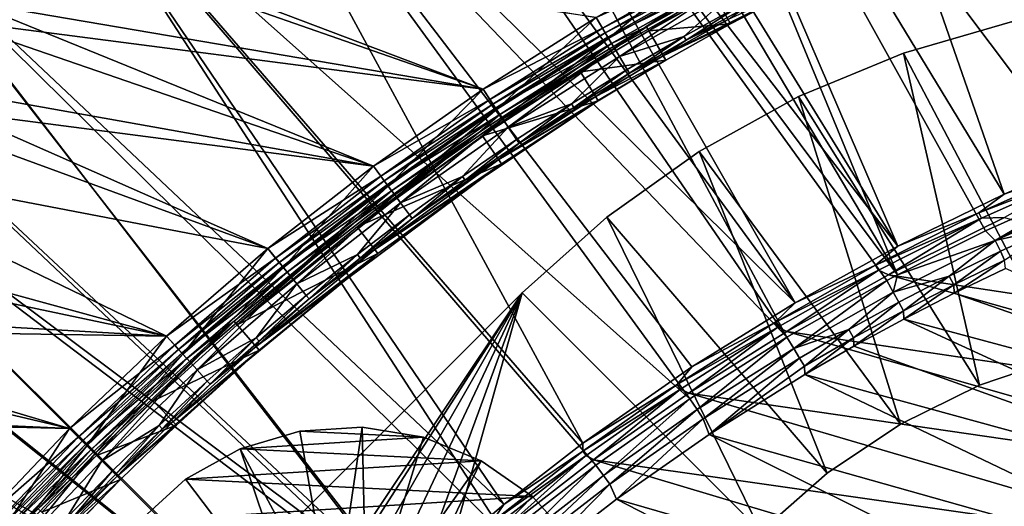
# Model space of a CAD drawing. Header units: metres. Extents: x -901 to 901, y -486 to 401.
# Tile 101 of 256: x -817 to -759, y 310 to 339. Entities that reach past the tile are written whole.
import ezdxf

# ---------------------------------------------------------------- set-up
doc = ezdxf.new("R2010")
doc.units = ezdxf.units.M

msp = doc.modelspace()

# ---------------------------------------------------------------- linework, layer by layer
at = {"layer": 'top'}
for points in [[(-820.340698, 339.662231, -620), (-815.076965, 344.025665, -620), (-789.87085, 334.501251, -620)], [(-789.87085, 334.501251, -620), (-815.076965, 344.025665, -620), (-783.162964, 338.748993, -620)], [(-821.566162, 338.597748, -618), (-815.710266, 343.518036, -618), (-817.647156, 343.172913, -617.90625)], [(-815.710266, 343.518036, -618), (-821.566162, 338.597748, -618), (-789.87085, 334.501251, -618)], [(-783.162964, 338.748993, -618), (-815.710266, 343.518036, -618), (-789.87085, 334.501251, -618)], [(-776.304443, 340.372284, -621.825684), (-770.848572, 343.20343, -621.825684), (-780.053162, 337.947693, -625)], [(-780.053162, 337.947693, -625), (-770.848572, 343.20343, -621.825684), (-776.171753, 340.128296, -625)], [(-776.2547, 342.662476, -618), (-783.162964, 338.748993, -618), (-782.430237, 337.494659, -618.271973)], [(-775.583679, 341.377075, -618.271973), (-776.2547, 342.662476, -618), (-782.430237, 337.494659, -618.271973)], [(-782.802979, 338.116364, -620.135986), (-783.162964, 338.748993, -620), (-775.925415, 342.016327, -620.135986)], [(-782.802979, 338.116364, -620.135986), (-775.925415, 342.016327, -620.135986), (-775.769165, 341.724091, -620.301758)], [(-782.632568, 337.832153, -620.301758), (-782.802979, 338.116364, -620.135986), (-775.769165, 341.724091, -620.301758)], [(-782.632568, 337.832153, -620.301758), (-775.769165, 341.724091, -620.301758), (-775.630127, 341.46402, -620.525452)], [(-782.480896, 337.579193, -620.525452), (-782.632568, 337.832153, -620.301758), (-775.630127, 341.46402, -620.525452)], [(-782.480896, 337.579193, -620.525452), (-775.630127, 341.46402, -620.525452), (-775.421509, 341.07373, -621.115417)], [(-782.253357, 337.199615, -621.115417), (-782.480896, 337.579193, -620.525452), (-775.421509, 341.07373, -621.115417)], [(-782.430237, 337.494659, -618.271973), (-782.089478, 336.926208, -618.603455), (-775.583679, 341.377075, -618.271973)], [(-775.421509, 341.07373, -621.115417), (-780.192566, 338.187897, -621.825684), (-782.253357, 337.199615, -621.115417)], [(-782.089478, 336.926208, -618.603455), (-775.271179, 340.792603, -618.603455), (-775.583679, 341.377075, -618.271973)], [(-775.421509, 341.07373, -621.115417), (-776.304443, 340.372284, -621.825684), (-780.192566, 338.187897, -621.825684)], [(-775.3526, 338.621948, -621.651367), (-779.192566, 336.46463, -621.651367), (-769.83429, 341.155457, -625)], [(-769.83429, 341.155457, -625), (-779.192566, 336.46463, -621.651367), (-775.212646, 338.364563, -625)], [(-776.171753, 340.128296, -625), (-769.83429, 341.155457, -625), (-775.212646, 338.364563, -625)], [(-782.089478, 336.926208, -618.603455), (-781.786194, 336.420349, -619.050903), (-775.271179, 340.792603, -618.603455)], [(-781.786194, 336.420349, -619.050903), (-774.993103, 340.27243, -619.050903), (-775.271179, 340.792603, -618.603455)], [(-774.993103, 340.27243, -619.050903), (-781.786194, 336.420349, -619.050903), (-777.977173, 337.617828, -620.230835)], [(-780.192566, 338.187897, -621.825684), (-776.304443, 340.372284, -621.825684), (-780.053162, 337.947693, -625)], [(-777.977173, 337.617828, -620.230835), (-774.575806, 339.491852, -620.230835), (-774.993103, 340.27243, -619.050903)], [(-825.43811, 335.10556, -620), (-820.340698, 339.662231, -620), (-796.362305, 329.929504, -620)], [(-796.362305, 329.929504, -620), (-820.340698, 339.662231, -620), (-789.87085, 334.501251, -620)], [(-780.053162, 337.947693, -625), (-776.171753, 340.128296, -625), (-775.212646, 338.364563, -625)], [(-777.846741, 337.387604, -620.924011), (-774.575806, 339.491852, -620.230835), (-777.977173, 337.617828, -620.230835)], [(-774.575806, 339.491852, -620.230835), (-777.846741, 337.387604, -620.924011), (-774.450989, 339.258484, -620.924011)], [(-777.846741, 337.387604, -620.924011), (-775.3526, 338.621948, -621.651367), (-774.450989, 339.258484, -620.924011)], [(-821.566162, 338.597748, -618), (-826.742859, 333.882751, -618), (-796.362305, 329.929504, -618)], [(-789.87085, 334.501251, -618), (-821.566162, 338.597748, -618), (-796.362305, 329.929504, -618)], [(-789.87085, 334.501251, -620), (-783.162964, 338.748993, -620), (-782.802979, 338.116364, -620.135986)], [(-783.162964, 338.748993, -618), (-789.87085, 334.501251, -618), (-789.076477, 333.282837, -618.271973)], [(-782.430237, 337.494659, -618.271973), (-783.162964, 338.748993, -618), (-789.076477, 333.282837, -618.271973)], [(-779.192566, 336.46463, -621.651367), (-775.3526, 338.621948, -621.651367), (-777.846741, 337.387604, -620.924011)], [(-784.249634, 335.752502, -621.825684), (-780.192566, 338.187897, -621.825684), (-789.912842, 331.733643, -625)], [(-789.912842, 331.733643, -625), (-780.192566, 338.187897, -621.825684), (-784.103271, 335.516479, -625)], [(-789.479248, 333.885498, -620.135986), (-789.87085, 334.501251, -620), (-782.802979, 338.116364, -620.135986)], [(-789.479248, 333.885498, -620.135986), (-782.802979, 338.116364, -620.135986), (-782.632568, 337.832153, -620.301758)], [(-780.192566, 338.187897, -621.825684), (-784.249634, 335.752502, -621.825684), (-782.253357, 337.199615, -621.115417)], [(-780.192566, 338.187897, -621.825684), (-780.053162, 337.947693, -625), (-784.103271, 335.516479, -625)], [(-784.103271, 335.516479, -625), (-780.053162, 337.947693, -625), (-779.045532, 336.211243, -625)], [(-780.053162, 337.947693, -625), (-775.212646, 338.364563, -625), (-779.045532, 336.211243, -625)], [(-779.192566, 336.46463, -621.651367), (-779.045532, 336.211243, -625), (-775.212646, 338.364563, -625)], [(-789.295105, 333.609985, -620.301758), (-789.479248, 333.885498, -620.135986), (-782.632568, 337.832153, -620.301758)], [(-789.295105, 333.609985, -620.301758), (-782.632568, 337.832153, -620.301758), (-782.480896, 337.579193, -620.525452)], [(-789.131226, 333.364807, -620.525452), (-789.295105, 333.609985, -620.301758), (-782.480896, 337.579193, -620.525452)], [(-789.131226, 333.364807, -620.525452), (-782.480896, 337.579193, -620.525452), (-782.253357, 337.199615, -621.115417)], [(-789.076477, 333.282837, -618.271973), (-788.708191, 332.731812, -618.603455), (-782.430237, 337.494659, -618.271973)], [(-788.708191, 332.731812, -618.603455), (-782.089478, 336.926208, -618.603455), (-782.430237, 337.494659, -618.271973)], [(-781.786194, 336.420349, -619.050903), (-781.331055, 335.661194, -620.230835), (-777.977173, 337.617828, -620.230835)], [(-777.977173, 337.617828, -620.230835), (-781.331055, 335.661194, -620.230835), (-781.195007, 335.434235, -620.924011)], [(-781.195007, 335.434235, -620.924011), (-777.846741, 337.387604, -620.924011), (-777.977173, 337.617828, -620.230835)], [(-781.195007, 335.434235, -620.924011), (-779.192566, 336.46463, -621.651367), (-777.846741, 337.387604, -620.924011)], [(-788.885315, 332.996857, -621.115417), (-789.131226, 333.364807, -620.525452), (-782.253357, 337.199615, -621.115417)], [(-782.253357, 337.199615, -621.115417), (-784.249634, 335.752502, -621.825684), (-788.885315, 332.996857, -621.115417)], [(-788.708191, 332.731812, -618.603455), (-788.380493, 332.241455, -619.050903), (-782.089478, 336.926208, -618.603455)], [(-788.380493, 332.241455, -619.050903), (-781.786194, 336.420349, -619.050903), (-782.089478, 336.926208, -618.603455)], [(-783.199341, 334.059418, -621.651367), (-788.946899, 330.316956, -621.651367), (-779.045532, 336.211243, -625)], [(-779.045532, 336.211243, -625), (-788.946899, 330.316956, -621.651367), (-783.044922, 333.810455, -625)], [(-781.786194, 336.420349, -619.050903), (-788.380493, 332.241455, -619.050903), (-784.635498, 333.623322, -620.230835)], [(-781.331055, 335.661194, -620.230835), (-781.786194, 336.420349, -619.050903), (-784.635498, 333.623322, -620.230835)], [(-784.103271, 335.516479, -625), (-779.045532, 336.211243, -625), (-783.044922, 333.810455, -625)], [(-779.192566, 336.46463, -621.651367), (-783.199341, 334.059418, -621.651367), (-779.045532, 336.211243, -625)], [(-783.199341, 334.059418, -621.651367), (-779.192566, 336.46463, -621.651367), (-781.195007, 335.434235, -620.924011)], [(-790.069336, 331.963104, -621.825684), (-784.249634, 335.752502, -621.825684), (-797.343445, 326.342133, -625)], [(-797.343445, 326.342133, -625), (-784.249634, 335.752502, -621.825684), (-789.912842, 331.733643, -625)], [(-784.249634, 335.752502, -621.825684), (-790.069336, 331.963104, -621.825684), (-788.885315, 332.996857, -621.115417)], [(-781.331055, 335.661194, -620.230835), (-784.635498, 333.623322, -620.230835), (-784.493896, 333.39978, -620.924011)], [(-781.331055, 335.661194, -620.230835), (-784.493896, 333.39978, -620.924011), (-781.195007, 335.434235, -620.924011)], [(-830.362, 330.362, -620), (-825.43811, 335.10556, -620), (-802.621521, 325.044708, -620)], [(-802.621521, 325.044708, -620), (-825.43811, 335.10556, -620), (-796.362305, 329.929504, -620)], [(-789.912842, 331.733643, -625), (-784.103271, 335.516479, -625), (-783.044922, 333.810455, -625)], [(-784.493896, 333.39978, -620.924011), (-783.199341, 334.059418, -621.651367), (-781.195007, 335.434235, -620.924011)], [(-796.362305, 329.929504, -620), (-789.87085, 334.501251, -620), (-789.479248, 333.885498, -620.135986)], [(-789.87085, 334.501251, -618), (-796.362305, 329.929504, -618), (-795.507385, 328.752502, -618.271973)], [(-789.076477, 333.282837, -618.271973), (-789.87085, 334.501251, -618), (-795.507385, 328.752502, -618.271973)], [(-826.742859, 333.882751, -618), (-830.362, 330.362, -618), (-802.621521, 325.044708, -618)], [(-796.362305, 329.929504, -618), (-826.742859, 333.882751, -618), (-802.621521, 325.044708, -618)], [(-795.939209, 329.334686, -620.135986), (-796.362305, 329.929504, -620), (-789.479248, 333.885498, -620.135986)], [(-788.946899, 330.316956, -621.651367), (-796.296936, 324.983856, -621.651367), (-783.044922, 333.810455, -625)], [(-783.044922, 333.810455, -625), (-796.296936, 324.983856, -621.651367), (-788.78186, 330.074921, -625)], [(-795.939209, 329.334686, -620.135986), (-789.479248, 333.885498, -620.135986), (-789.295105, 333.609985, -620.301758)], [(-789.912842, 331.733643, -625), (-783.044922, 333.810455, -625), (-788.78186, 330.074921, -625)], [(-788.946899, 330.316956, -621.651367), (-783.199341, 334.059418, -621.651367), (-787.741638, 331.285553, -620.924011)], [(-787.741638, 331.285553, -620.924011), (-783.199341, 334.059418, -621.651367), (-784.493896, 333.39978, -620.924011)], [(-795.741821, 329.068542, -620.301758), (-795.939209, 329.334686, -620.135986), (-789.295105, 333.609985, -620.301758)], [(-795.741821, 329.068542, -620.301758), (-789.295105, 333.609985, -620.301758), (-789.131226, 333.364807, -620.525452)], [(-795.566101, 328.831665, -620.525452), (-795.741821, 329.068542, -620.301758), (-789.131226, 333.364807, -620.525452)], [(-795.566101, 328.831665, -620.525452), (-789.131226, 333.364807, -620.525452), (-788.885315, 332.996857, -621.115417)], [(-795.507385, 328.752502, -618.271973), (-795.112549, 328.220215, -618.603455), (-789.076477, 333.282837, -618.271973)], [(-795.112549, 328.220215, -618.603455), (-788.708191, 332.731812, -618.603455), (-789.076477, 333.282837, -618.271973)], [(-788.380493, 332.241455, -619.050903), (-787.888672, 331.505554, -620.230835), (-784.635498, 333.623322, -620.230835)], [(-787.888672, 331.505554, -620.230835), (-787.741638, 331.285553, -620.924011), (-784.635498, 333.623322, -620.230835)], [(-784.635498, 333.623322, -620.230835), (-787.741638, 331.285553, -620.924011), (-784.493896, 333.39978, -620.924011)], [(-795.302429, 328.476227, -621.115417), (-795.566101, 328.831665, -620.525452), (-788.885315, 332.996857, -621.115417)], [(-788.885315, 332.996857, -621.115417), (-790.069336, 331.963104, -621.825684), (-795.302429, 328.476227, -621.115417)], [(-795.112549, 328.220215, -618.603455), (-794.761169, 327.74649, -619.050903), (-788.708191, 332.731812, -618.603455)], [(-794.761169, 327.74649, -619.050903), (-788.380493, 332.241455, -619.050903), (-788.708191, 332.731812, -618.603455)], [(-794.761169, 327.74649, -619.050903), (-791.088684, 329.309204, -620.230835), (-788.380493, 332.241455, -619.050903)], [(-791.088684, 329.309204, -620.230835), (-787.888672, 331.505554, -620.230835), (-788.380493, 332.241455, -619.050903)], [(-804.451477, 320.532013, -625), (-797.512939, 326.562134, -621.825684), (-790.069336, 331.963104, -621.825684)], [(-804.451477, 320.532013, -625), (-790.069336, 331.963104, -621.825684), (-797.343445, 326.342133, -625)], [(-790.069336, 331.963104, -621.825684), (-797.512939, 326.562134, -621.825684), (-795.302429, 328.476227, -621.115417)], [(-797.343445, 326.342133, -625), (-789.912842, 331.733643, -625), (-788.78186, 330.074921, -625)], [(-790.93634, 329.092865, -620.924011), (-787.888672, 331.505554, -620.230835), (-791.088684, 329.309204, -620.230835)], [(-790.93634, 329.092865, -620.924011), (-787.741638, 331.285553, -620.924011), (-787.888672, 331.505554, -620.230835)], [(-788.946899, 330.316956, -621.651367), (-787.741638, 331.285553, -620.924011), (-790.93634, 329.092865, -620.924011)], [(-830.362, 330.362, -618), (-835.105591, 325.43808, -618), (-808.633606, 319.858704, -618)], [(-808.633606, 319.858704, -620), (-833.882751, 326.742889, -620), (-830.362, 330.362, -620)], [(-808.633606, 319.858704, -620), (-830.362, 330.362, -620), (-802.621521, 325.044708, -620)], [(-802.621521, 325.044708, -618), (-830.362, 330.362, -618), (-808.633606, 319.858704, -618)], [(-796.296936, 324.983856, -621.651367), (-788.946899, 330.316956, -621.651367), (-794.076172, 326.82309, -620.924011)], [(-794.076172, 326.82309, -620.924011), (-788.946899, 330.316956, -621.651367), (-790.93634, 329.092865, -620.924011)], [(-796.296936, 324.983856, -621.651367), (-803.327942, 319.236694, -621.651367), (-788.78186, 330.074921, -625)], [(-788.78186, 330.074921, -625), (-803.327942, 319.236694, -621.651367), (-796.118103, 324.75177, -625)], [(-802.621521, 325.044708, -620), (-796.362305, 329.929504, -620), (-795.939209, 329.334686, -620.135986)], [(-796.362305, 329.929504, -618), (-802.621521, 325.044708, -618), (-801.708069, 323.91449, -618.271973)], [(-795.507385, 328.752502, -618.271973), (-796.362305, 329.929504, -618), (-801.708069, 323.91449, -618.271973)], [(-797.343445, 326.342133, -625), (-788.78186, 330.074921, -625), (-796.118103, 324.75177, -625)], [(-802.167969, 324.474762, -620.135986), (-802.621521, 325.044708, -620), (-795.939209, 329.334686, -620.135986)], [(-802.167969, 324.474762, -620.135986), (-795.939209, 329.334686, -620.135986), (-795.741821, 329.068542, -620.301758)], [(-794.233826, 327.035614, -620.230835), (-791.088684, 329.309204, -620.230835), (-794.761169, 327.74649, -619.050903)], [(-794.076172, 326.82309, -620.924011), (-791.088684, 329.309204, -620.230835), (-794.233826, 327.035614, -620.230835)], [(-794.076172, 326.82309, -620.924011), (-790.93634, 329.092865, -620.924011), (-791.088684, 329.309204, -620.230835)], [(-801.957703, 324.218628, -620.301758), (-802.167969, 324.474762, -620.135986), (-795.741821, 329.068542, -620.301758)], [(-801.957703, 324.218628, -620.301758), (-795.741821, 329.068542, -620.301758), (-795.566101, 328.831665, -620.525452)], [(-801.770569, 323.990662, -620.525452), (-801.957703, 324.218628, -620.301758), (-795.566101, 328.831665, -620.525452)], [(-801.770569, 323.990662, -620.525452), (-795.566101, 328.831665, -620.525452), (-795.302429, 328.476227, -621.115417)], [(-801.708069, 323.91449, -618.271973), (-801.287598, 323.402191, -618.603455), (-795.507385, 328.752502, -618.271973)], [(-801.287598, 323.402191, -618.603455), (-795.112549, 328.220215, -618.603455), (-795.507385, 328.752502, -618.271973)], [(-801.489807, 323.64859, -621.115417), (-801.770569, 323.990662, -620.525452), (-795.302429, 328.476227, -621.115417)], [(-795.302429, 328.476227, -621.115417), (-797.512939, 326.562134, -621.825684), (-801.489807, 323.64859, -621.115417)], [(-801.287598, 323.402191, -618.603455), (-800.913391, 322.946289, -619.050903), (-795.112549, 328.220215, -618.603455)], [(-800.913391, 322.946289, -619.050903), (-794.761169, 327.74649, -619.050903), (-795.112549, 328.220215, -618.603455)], [(-797.322144, 324.686157, -620.230835), (-794.761169, 327.74649, -619.050903), (-800.913391, 322.946289, -619.050903)], [(-797.322144, 324.686157, -620.230835), (-794.233826, 327.035614, -620.230835), (-794.761169, 327.74649, -619.050903)], [(-797.159302, 324.477539, -620.924011), (-794.233826, 327.035614, -620.230835), (-797.322144, 324.686157, -620.230835)], [(-797.159302, 324.477539, -620.924011), (-794.076172, 326.82309, -620.924011), (-794.233826, 327.035614, -620.230835)], [(-797.159302, 324.477539, -620.924011), (-796.296936, 324.983856, -621.651367), (-794.076172, 326.82309, -620.924011)], [(-838.597717, 321.566193, -620), (-833.882751, 326.742889, -620), (-808.633606, 319.858704, -620)], [(-804.633423, 320.741821, -621.825684), (-797.512939, 326.562134, -621.825684), (-804.451477, 320.532013, -625)], [(-797.512939, 326.562134, -621.825684), (-804.633423, 320.741821, -621.825684), (-801.489807, 323.64859, -621.115417)], [(-804.451477, 320.532013, -625), (-797.343445, 326.342133, -625), (-796.118103, 324.75177, -625)], [(-808.633606, 319.858704, -618), (-835.105591, 325.43808, -618), (-839.662231, 320.340729, -618)], [(-808.633606, 319.858704, -620), (-802.621521, 325.044708, -620), (-802.167969, 324.474762, -620.135986)], [(-802.621521, 325.044708, -618), (-808.633606, 319.858704, -618), (-807.663513, 318.779633, -618.271973)], [(-801.708069, 323.91449, -618.271973), (-802.621521, 325.044708, -618), (-807.663513, 318.779633, -618.271973)], [(-808.15033, 319.316711, -620.135986), (-808.633606, 319.858704, -620), (-802.167969, 324.474762, -620.135986)], [(-803.327942, 319.236694, -621.651367), (-808.253723, 314.783203, -621.651367), (-796.118103, 324.75177, -625)], [(-796.118103, 324.75177, -625), (-808.253723, 314.783203, -621.651367), (-803.135986, 319.015381, -625)], [(-808.15033, 319.316711, -620.135986), (-802.167969, 324.474762, -620.135986), (-801.957703, 324.218628, -620.301758)], [(-804.451477, 320.532013, -625), (-796.118103, 324.75177, -625), (-803.135986, 319.015381, -625)], [(-803.327942, 319.236694, -621.651367), (-796.296936, 324.983856, -621.651367), (-800.183899, 322.057556, -620.924011)], [(-800.351807, 322.262115, -620.230835), (-797.322144, 324.686157, -620.230835), (-800.913391, 322.946289, -619.050903)], [(-800.183899, 322.057556, -620.924011), (-797.322144, 324.686157, -620.230835), (-800.351807, 322.262115, -620.230835)], [(-796.296936, 324.983856, -621.651367), (-797.159302, 324.477539, -620.924011), (-800.183899, 322.057556, -620.924011)], [(-800.183899, 322.057556, -620.924011), (-797.159302, 324.477539, -620.924011), (-797.322144, 324.686157, -620.230835)], [(-807.927795, 319.071167, -620.301758), (-808.15033, 319.316711, -620.135986), (-801.957703, 324.218628, -620.301758)], [(-807.927795, 319.071167, -620.301758), (-801.957703, 324.218628, -620.301758), (-801.770569, 323.990662, -620.525452)], [(-807.729736, 318.852661, -620.525452), (-807.927795, 319.071167, -620.301758), (-801.770569, 323.990662, -620.525452)], [(-807.729736, 318.852661, -620.525452), (-801.770569, 323.990662, -620.525452), (-801.489807, 323.64859, -621.115417)], [(-807.663513, 318.779633, -618.271973), (-807.218384, 318.288574, -618.603455), (-801.708069, 323.91449, -618.271973)], [(-807.218384, 318.288574, -618.603455), (-801.287598, 323.402191, -618.603455), (-801.708069, 323.91449, -618.271973)], [(-807.432495, 318.52475, -621.115417), (-807.729736, 318.852661, -620.525452), (-801.489807, 323.64859, -621.115417)], [(-801.489807, 323.64859, -621.115417), (-804.633423, 320.741821, -621.825684), (-807.432495, 318.52475, -621.115417)], [(-807.218384, 318.288574, -618.603455), (-806.822266, 317.851532, -619.050903), (-801.287598, 323.402191, -618.603455)], [(-806.822266, 317.851532, -619.050903), (-800.913391, 322.946289, -619.050903), (-801.287598, 323.402191, -618.603455)], [(-800.913391, 322.946289, -619.050903), (-806.822266, 317.851532, -619.050903), (-803.320984, 319.764862, -620.230835)], [(-803.320984, 319.764862, -620.230835), (-800.351807, 322.262115, -620.230835), (-800.913391, 322.946289, -619.050903)], [(-803.148132, 319.564484, -620.924011), (-800.351807, 322.262115, -620.230835), (-803.320984, 319.764862, -620.230835)], [(-803.148132, 319.564484, -620.924011), (-800.183899, 322.057556, -620.924011), (-800.351807, 322.262115, -620.230835)], [(-843.518066, 315.710266, -620), (-838.597717, 321.566193, -620), (-814.383911, 314.383911, -620)], [(-814.383911, 314.383911, -620), (-838.597717, 321.566193, -620), (-808.633606, 319.858704, -620)], [(-803.327942, 319.236694, -621.651367), (-800.183899, 322.057556, -620.924011), (-803.148132, 319.564484, -620.924011)], [(-809.621033, 316.232422, -621.825684), (-804.633423, 320.741821, -621.825684), (-812.778687, 312.778717, -625)], [(-804.633423, 320.741821, -621.825684), (-809.43042, 316.030396, -625), (-812.778687, 312.778717, -625)], [(-804.633423, 320.741821, -621.825684), (-809.621033, 316.232422, -621.825684), (-807.432495, 318.52475, -621.115417)], [(-809.43042, 316.030396, -625), (-804.633423, 320.741821, -621.825684), (-804.451477, 320.532013, -625)], [(-809.43042, 316.030396, -625), (-804.451477, 320.532013, -625), (-803.135986, 319.015381, -625)], [(-839.662231, 320.340729, -618), (-844.025635, 315.076996, -618), (-814.383911, 314.383911, -618)], [(-808.633606, 319.858704, -618), (-839.662231, 320.340729, -618), (-814.383911, 314.383911, -618)], [(-814.383911, 314.383911, -620), (-808.633606, 319.858704, -620), (-808.15033, 319.316711, -620.135986)], [(-808.633606, 319.858704, -618), (-814.383911, 314.383911, -618), (-813.358765, 313.358795, -618.271973)], [(-807.663513, 318.779633, -618.271973), (-808.633606, 319.858704, -618), (-813.358765, 313.358795, -618.271973)], [(-813.871338, 313.871368, -620.135986), (-814.383911, 314.383911, -620), (-808.15033, 319.316711, -620.135986)], [(-813.871338, 313.871368, -620.135986), (-808.15033, 319.316711, -620.135986), (-807.927795, 319.071167, -620.301758)], [(-808.253723, 314.783203, -621.651367), (-803.327942, 319.236694, -621.651367), (-806.05011, 316.999664, -620.924011)], [(-806.822266, 317.851532, -619.050903), (-806.227844, 317.19574, -620.230835), (-803.320984, 319.764862, -620.230835)], [(-803.320984, 319.764862, -620.230835), (-806.227844, 317.19574, -620.230835), (-806.05011, 316.999664, -620.924011)], [(-806.05011, 316.999664, -620.924011), (-803.148132, 319.564484, -620.924011), (-803.320984, 319.764862, -620.230835)], [(-806.05011, 316.999664, -620.924011), (-803.327942, 319.236694, -621.651367), (-803.148132, 319.564484, -620.924011)], [(-813.637024, 313.637024, -620.301758), (-813.871338, 313.871368, -620.135986), (-807.927795, 319.071167, -620.301758)], [(-813.637024, 313.637024, -620.301758), (-807.927795, 319.071167, -620.301758), (-807.729736, 318.852661, -620.525452)], [(-813.428467, 313.428497, -620.525452), (-813.637024, 313.637024, -620.301758), (-807.729736, 318.852661, -620.525452)], [(-813.428467, 313.428497, -620.525452), (-807.729736, 318.852661, -620.525452), (-807.432495, 318.52475, -621.115417)], [(-813.358765, 313.358795, -618.271973), (-812.890137, 312.890137, -618.603455), (-807.663513, 318.779633, -618.271973)], [(-812.890137, 312.890137, -618.603455), (-807.218384, 318.288574, -618.603455), (-807.663513, 318.779633, -618.271973)], [(-808.253723, 314.783203, -621.651367), (-811.566284, 311.566254, -621.651367), (-803.135986, 319.015381, -625)], [(-803.135986, 319.015381, -625), (-811.566284, 311.566254, -621.651367), (-808.052673, 314.570099, -625)], [(-809.43042, 316.030396, -625), (-803.135986, 319.015381, -625), (-808.052673, 314.570099, -625)], [(-813.11554, 313.11554, -621.115417), (-813.428467, 313.428497, -620.525452), (-807.432495, 318.52475, -621.115417)], [(-807.432495, 318.52475, -621.115417), (-809.621033, 316.232422, -621.825684), (-813.11554, 313.11554, -621.115417)], [(-812.890137, 312.890137, -618.603455), (-812.473083, 312.473053, -619.050903), (-807.218384, 318.288574, -618.603455)], [(-812.473083, 312.473053, -619.050903), (-806.822266, 317.851532, -619.050903), (-807.218384, 318.288574, -618.603455)], [(-806.822266, 317.851532, -619.050903), (-812.473083, 312.473053, -619.050903), (-809.070496, 314.556061, -620.230835)], [(-806.227844, 317.19574, -620.230835), (-806.822266, 317.851532, -619.050903), (-809.070496, 314.556061, -620.230835)], [(-806.227844, 317.19574, -620.230835), (-809.070496, 314.556061, -620.230835), (-808.888062, 314.36441, -620.924011)], [(-806.227844, 317.19574, -620.230835), (-808.888062, 314.36441, -620.924011), (-806.05011, 316.999664, -620.924011)], [(-808.888062, 314.36441, -620.924011), (-808.253723, 314.783203, -621.651367), (-806.05011, 316.999664, -620.924011)], [(-819.858704, 308.633575, -620), (-843.518066, 315.710266, -620), (-814.383911, 314.383911, -620)], [(-809.621033, 316.232422, -621.825684), (-812.975098, 312.975098, -621.825684), (-813.11554, 313.11554, -621.115417)], [(-812.778687, 312.778717, -625), (-812.975098, 312.975098, -621.825684), (-809.621033, 316.232422, -621.825684)], [(-812.778687, 312.778717, -625), (-809.43042, 316.030396, -625), (-808.052673, 314.570099, -625)], [(-814.383911, 314.383911, -618), (-844.025635, 315.076996, -618), (-819.858704, 308.633575, -618)], [(-812.778687, 312.778717, -625), (-808.052673, 314.570099, -625), (-811.35907, 311.3591, -625)], [(-812.473083, 312.473053, -619.050903), (-811.847168, 311.847168, -620.230835), (-809.070496, 314.556061, -620.230835)], [(-811.847168, 311.847168, -620.230835), (-811.660034, 311.660065, -620.924011), (-809.070496, 314.556061, -620.230835)], [(-809.070496, 314.556061, -620.230835), (-811.660034, 311.660065, -620.924011), (-808.888062, 314.36441, -620.924011)], [(-808.888062, 314.36441, -620.924011), (-811.566284, 311.566254, -621.651367), (-808.253723, 314.783203, -621.651367)], [(-811.566284, 311.566254, -621.651367), (-811.35907, 311.3591, -625), (-808.052673, 314.570099, -625)], [(-819.858704, 308.633575, -620), (-814.383911, 314.383911, -620), (-813.871338, 313.871368, -620.135986)], [(-814.383911, 314.383911, -618), (-819.858704, 308.633575, -618), (-818.779602, 307.663513, -618.271973)], [(-813.358765, 313.358795, -618.271973), (-814.383911, 314.383911, -618), (-818.779602, 307.663513, -618.271973)], [(-811.660034, 311.660065, -620.924011), (-811.566284, 311.566254, -621.651367), (-808.888062, 314.36441, -620.924011)], [(-819.316711, 308.15033, -620.135986), (-819.858704, 308.633575, -620), (-813.871338, 313.871368, -620.135986)], [(-819.316711, 308.15033, -620.135986), (-813.871338, 313.871368, -620.135986), (-813.637024, 313.637024, -620.301758)], [(-819.071167, 307.927765, -620.301758), (-819.316711, 308.15033, -620.135986), (-813.637024, 313.637024, -620.301758)], [(-819.071167, 307.927765, -620.301758), (-813.637024, 313.637024, -620.301758), (-813.428467, 313.428497, -620.525452)], [(-818.852661, 307.729706, -620.525452), (-819.071167, 307.927765, -620.301758), (-813.428467, 313.428497, -620.525452)], [(-818.852661, 307.729706, -620.525452), (-813.428467, 313.428497, -620.525452), (-813.11554, 313.11554, -621.115417)], [(-818.52478, 307.432495, -621.115417), (-818.852661, 307.729706, -620.525452), (-813.11554, 313.11554, -621.115417)], [(-818.779602, 307.663513, -618.271973), (-818.288574, 307.218414, -618.603455), (-813.358765, 313.358795, -618.271973)], [(-813.11554, 313.11554, -621.115417), (-816.232422, 309.621033, -621.825684), (-818.52478, 307.432495, -621.115417)], [(-818.288574, 307.218414, -618.603455), (-812.890137, 312.890137, -618.603455), (-813.358765, 313.358795, -618.271973)], [(-818.288574, 307.218414, -618.603455), (-817.851563, 306.822296, -619.050903), (-812.890137, 312.890137, -618.603455)], [(-817.851563, 306.822296, -619.050903), (-812.473083, 312.473053, -619.050903), (-812.890137, 312.890137, -618.603455)], [(-813.11554, 313.11554, -621.115417), (-812.975098, 312.975098, -621.825684), (-816.232422, 309.621033, -621.825684)], [(-816.232422, 309.621033, -621.825684), (-812.975098, 312.975098, -621.825684), (-812.778687, 312.778717, -625)], [(-817.851563, 306.822296, -619.050903), (-814.55603, 309.070526, -620.230835), (-812.473083, 312.473053, -619.050903)], [(-816.030396, 309.43045, -625), (-816.232422, 309.621033, -621.825684), (-812.778687, 312.778717, -625)], [(-816.030396, 309.43045, -625), (-812.778687, 312.778717, -625), (-811.35907, 311.3591, -625)], [(-814.55603, 309.070526, -620.230835), (-811.847168, 311.847168, -620.230835), (-812.473083, 312.473053, -619.050903)], [(-814.36438, 308.888062, -620.924011), (-811.847168, 311.847168, -620.230835), (-814.55603, 309.070526, -620.230835)], [(-811.660034, 311.660065, -620.924011), (-811.847168, 311.847168, -620.230835), (-814.36438, 308.888062, -620.924011)], [(-814.36438, 308.888062, -620.924011), (-811.566284, 311.566254, -621.651367), (-811.660034, 311.660065, -620.924011)], [(-814.783203, 308.253754, -621.651367), (-819.236694, 303.327972, -621.651367), (-811.35907, 311.3591, -625)], [(-811.35907, 311.3591, -625), (-819.236694, 303.327972, -621.651367), (-814.570129, 308.052704, -625)], [(-816.030396, 309.43045, -625), (-811.35907, 311.3591, -625), (-814.570129, 308.052704, -625)], [(-811.566284, 311.566254, -621.651367), (-814.783203, 308.253754, -621.651367), (-811.35907, 311.3591, -625)], [(-814.783203, 308.253754, -621.651367), (-811.566284, 311.566254, -621.651367), (-814.36438, 308.888062, -620.924011)]]:
    msp.add_3dface(points, dxfattribs=at)
at = {"layer": 'top0'}
for points in [[(-765.662842, 379.697144, -3.399924), (-757.162415, 382.556427, -3.399924), (-739.336792, 335.628693, -32.283081)], [(-740.871399, 333.601196, -29.691088), (-756.717102, 381.120422, -0.803848), (-765.150696, 378.2836, -0.803848)], [(-745.870056, 333.544342, -32.302948), (-775.530518, 375.802704, -3.399924), (-765.662842, 379.697144, -3.399924)], [(-739.336792, 335.628693, -32.283081), (-745.870056, 333.544342, -32.302948), (-765.662842, 379.697144, -3.399924)], [(-765.150696, 378.2836, -0.803848), (-774.93988, 374.420105, -0.803848), (-747.251404, 331.466248, -29.710432)], [(-740.871399, 333.601196, -29.691088), (-765.150696, 378.2836, -0.803848), (-747.251404, 331.466248, -29.710432)], [(-775.530518, 375.802704, -3.399924), (-758.992676, 328.279388, -32.340122), (-785.165894, 371.364655, -3.399924)], [(-745.870056, 333.544342, -32.302948), (-752.376465, 331.120605, -32.321827), (-775.530518, 375.802704, -3.399924)], [(-752.376465, 331.120605, -32.321827), (-758.992676, 328.279388, -32.340122), (-775.530518, 375.802704, -3.399924)], [(-774.93988, 374.420105, -0.803848), (-784.498657, 370.017365, -0.803848), (-753.643616, 328.983795, -29.728928)], [(-747.251404, 331.466248, -29.710432), (-774.93988, 374.420105, -0.803848), (-753.643616, 328.983795, -29.728928)], [(-785.165894, 371.364655, -3.399924), (-765.297363, 325.192505, -32.356731), (-791.660217, 367.994293, -3.399924)], [(-758.992676, 328.279388, -32.340122), (-765.297363, 325.192505, -32.356731), (-785.165894, 371.364655, -3.399924)], [(-784.498657, 370.017365, -0.803848), (-790.941956, 366.673492, -0.803848), (-765.313843, 323.490356, -29.760489)], [(-753.643616, 328.983795, -29.728928), (-784.498657, 370.017365, -0.803848), (-760.099487, 326.106232, -29.746735)], [(-784.498657, 370.017365, -0.803848), (-765.313843, 323.490356, -29.760489), (-760.099487, 326.106232, -29.746735)], [(-765.297363, 325.192505, -32.356731), (-796.288391, 365.394043, -3.399924), (-791.660217, 367.994293, -3.399924)], [(-790.941956, 366.673492, -0.803848), (-795.533813, 364.093658, -0.803848), (-765.313843, 323.490356, -29.760489)], [(-771.372437, 321.835876, -32.371983), (-801.117981, 362.495056, -3.399924), (-796.288391, 365.394043, -3.399924)], [(-765.297363, 325.192505, -32.356731), (-771.372437, 321.835876, -32.371983), (-796.288391, 365.394043, -3.399924)], [(-795.533813, 364.093658, -0.803848), (-800.325439, 361.217438, -0.803848), (-771.867798, 319.798676, -29.776989)], [(-765.313843, 323.490356, -29.760489), (-795.533813, 364.093658, -0.803848), (-765.93573, 323.159943, -29.762093)], [(-795.533813, 364.093658, -0.803848), (-771.867798, 319.798676, -29.776989), (-765.93573, 323.159943, -29.762093)], [(-801.117981, 362.495056, -3.399924), (-771.372437, 321.835876, -32.371983), (-808.045959, 357.984528, -3.399924)], [(-800.325439, 361.217438, -0.803848), (-807.198975, 356.74234, -0.803848), (-771.867798, 319.798676, -29.776989)], [(-808.045959, 357.984528, -3.399924), (-783.958923, 313.51947, -32.401192), (-816.92688, 351.541168, -3.399924)], [(-771.372437, 321.835876, -32.371983), (-777.507568, 318.02655, -32.386631), (-808.045959, 357.984528, -3.399924)], [(-808.045959, 357.984528, -3.399924), (-777.507568, 318.02655, -32.386631), (-783.958923, 313.51947, -32.401192)], [(-807.198975, 356.74234, -0.803848), (-816.009277, 350.350189, -0.803848), (-777.629333, 316.145538, -29.790764)], [(-771.867798, 319.798676, -29.776989), (-807.198975, 356.74234, -0.803848), (-777.629333, 316.145538, -29.790764)], [(-816.92688, 351.541168, -3.399924), (-788.647888, 309.886597, -32.411201), (-825.421875, 344.596863, -3.399924)], [(-783.958923, 313.51947, -32.401192), (-788.647888, 309.886597, -32.411201), (-816.92688, 351.541168, -3.399924)], [(-816.009277, 350.350189, -0.803848), (-824.436707, 343.46109, -0.803848), (-788.569397, 308.014374, -29.814934)], [(-777.629333, 316.145538, -29.790764), (-816.009277, 350.350189, -0.803848), (-783.200073, 312.214417, -29.803406)], [(-816.009277, 350.350189, -0.803848), (-788.569397, 308.014374, -29.814934), (-783.200073, 312.214417, -29.803406)], [(-825.421875, 344.596863, -3.399924), (-794.537842, 304.84433, -32.423065), (-831.358704, 339.228668, -3.399924)], [(-788.647888, 309.886597, -32.411201), (-794.537842, 304.84433, -32.423065), (-825.421875, 344.596863, -3.399924)], [(-824.436707, 343.46109, -0.803848), (-830.326965, 338.135101, -0.803848), (-793.726868, 303.554474, -29.825367)], [(-824.436707, 343.46109, -0.803848), (-793.726868, 303.554474, -29.825367), (-788.569397, 308.014374, -29.814934)], [(-794.537842, 304.84433, -32.423065), (-835.351196, 335.351196, -3.399924), (-831.358704, 339.228668, -3.399924)], [(-830.326965, 338.135101, -0.803848), (-834.288086, 334.288086, -0.803848), (-793.726868, 303.554474, -29.825367)], [(-799.813599, 299.813599, -32.432964), (-839.228699, 331.358673, -3.399924), (-835.351196, 335.351196, -3.399924)], [(-794.537842, 304.84433, -32.423065), (-799.813599, 299.813599, -32.432964), (-835.351196, 335.351196, -3.399924)], [(-834.288086, 334.288086, -0.803848), (-838.135071, 330.326935, -0.803848), (-798.661865, 298.843903, -29.834721)], [(-793.726868, 303.554474, -29.825367), (-834.288086, 334.288086, -0.803848), (-798.661865, 298.843903, -29.834721)], [(-839.228699, 331.358673, -3.399924), (-799.813599, 299.813599, -32.432964), (-844.596863, 325.421844, -3.399924)], [(-752.376465, 331.120605, -32.321827), (-754.206116, 329.969574, -32.614323), (-758.992676, 328.279388, -32.340122)], [(-798.661865, 298.843903, -29.834721), (-838.135071, 330.326935, -0.803848), (-843.461121, 324.436737, -0.803848)], [(-754.206116, 329.969574, -32.614323), (-760.481506, 327.171906, -32.621956), (-758.992676, 328.279388, -32.340122)], [(-754.066833, 329.639404, -32.966099), (-760.481506, 327.171906, -32.621956), (-754.206116, 329.969574, -32.614323)], [(-754.066833, 329.639404, -32.966099), (-760.329468, 326.856171, -32.960175), (-760.481506, 327.171906, -32.621956)], [(-758.970459, 326.893433, -33.791477), (-760.329468, 326.856171, -32.960175), (-754.066833, 329.639404, -32.966099)], [(-760.099487, 326.106232, -29.746735), (-759.517578, 325.515778, -30.301132), (-753.643616, 328.983795, -29.728928)], [(-759.517578, 325.515778, -30.301132), (-753.492615, 328.629242, -29.998407), (-753.643616, 328.983795, -29.728928)], [(-753.492615, 328.629242, -29.998407), (-759.517578, 325.515778, -30.301132), (-753.337036, 328.25885, -30.303543)], [(-758.992676, 328.279388, -32.340122), (-760.481506, 327.171906, -32.621956), (-765.297363, 325.192505, -32.356731)], [(-759.517578, 325.515778, -30.301132), (-756.151917, 326.277588, -30.994631), (-753.337036, 328.25885, -30.303543)], [(-760.481506, 327.171906, -32.621956), (-766.608154, 324.069977, -32.628971), (-765.297363, 325.192505, -32.356731)], [(-760.329468, 326.856171, -32.960175), (-766.608154, 324.069977, -32.628971), (-760.481506, 327.171906, -32.621956)], [(-760.329468, 326.856171, -32.960175), (-766.444519, 323.768799, -32.954735), (-766.608154, 324.069977, -32.628971)], [(-765.848755, 323.498016, -33.749706), (-766.444519, 323.768799, -32.954735), (-760.329468, 326.856171, -32.960175)], [(-758.970459, 326.893433, -33.791477), (-727.633057, 317.700775, -86.847), (-765.848755, 323.498016, -33.749706)], [(-758.970459, 326.893433, -33.791477), (-765.848755, 323.498016, -33.749706), (-760.329468, 326.856171, -32.960175)], [(-759.214233, 324.88205, -30.980415), (-756.151917, 326.277588, -30.994631), (-759.517578, 325.515778, -30.301132)], [(-758.962158, 324.35675, -31.764994), (-756.151917, 326.277588, -30.994631), (-759.214233, 324.88205, -30.980415)], [(-760.099487, 326.106232, -29.746735), (-765.313843, 323.490356, -29.760489), (-759.517578, 325.515778, -30.301132)], [(-844.596863, 325.421844, -3.399924), (-804.825867, 294.510345, -32.441677), (-851.541138, 316.92688, -3.399924)], [(-799.813599, 299.813599, -32.432964), (-804.825867, 294.510345, -32.441677), (-844.596863, 325.421844, -3.399924)], [(-765.297363, 325.192505, -32.356731), (-766.608154, 324.069977, -32.628971), (-771.372437, 321.835876, -32.371983)], [(-765.313843, 323.490356, -29.760489), (-765.563477, 322.468872, -30.298965), (-759.517578, 325.515778, -30.301132)], [(-759.517578, 325.515778, -30.301132), (-765.563477, 322.468872, -30.298965), (-762.243347, 323.410583, -30.966736)], [(-762.243347, 323.410583, -30.966736), (-759.214233, 324.88205, -30.980415), (-759.517578, 325.515778, -30.301132)], [(-761.980469, 322.89505, -31.736223), (-759.214233, 324.88205, -30.980415), (-762.243347, 323.410583, -30.966736)], [(-761.980469, 322.89505, -31.736223), (-758.962158, 324.35675, -31.764994), (-759.214233, 324.88205, -30.980415)], [(-843.461121, 324.436737, -0.803848), (-850.350159, 316.009277, -0.803848), (-803.354065, 293.902679, -29.842999)], [(-798.661865, 298.843903, -29.834721), (-843.461121, 324.436737, -0.803848), (-803.354065, 293.902679, -29.842999)], [(-766.608154, 324.069977, -32.628971), (-772.573181, 320.673096, -32.635403), (-771.372437, 321.835876, -32.371983)], [(-766.444519, 323.768799, -32.954735), (-772.573181, 320.673096, -32.635403), (-766.608154, 324.069977, -32.628971)], [(-761.949158, 322.402771, -32.587208), (-758.962158, 324.35675, -31.764994), (-761.980469, 322.89505, -31.736223)], [(-761.949158, 322.402771, -32.587208), (-758.917542, 323.863312, -32.633224), (-758.962158, 324.35675, -31.764994)], [(-766.444519, 323.768799, -32.954735), (-772.398926, 320.386536, -32.94976), (-772.573181, 320.673096, -32.635403)], [(-771.867737, 320.124237, -33.71508), (-772.398926, 320.386536, -32.94976), (-766.444519, 323.768799, -32.954735)], [(-765.848755, 323.498016, -33.749706), (-771.867737, 320.124237, -33.71508), (-766.444519, 323.768799, -32.954735)], [(-765.848755, 323.498016, -33.749706), (-733.992065, 314.518555, -86.810051), (-771.867737, 320.124237, -33.71508)], [(-765.313843, 323.490356, -29.760489), (-765.93573, 323.159943, -29.762093), (-765.563477, 322.468872, -30.298965)], [(-727.633057, 317.700775, -86.847), (-733.992065, 314.518555, -86.810051), (-765.848755, 323.498016, -33.749706)], [(-765.563477, 322.468872, -30.298965), (-765.237366, 321.86441, -30.953585), (-762.243347, 323.410583, -30.966736)], [(-762.243347, 323.410583, -30.966736), (-765.237366, 321.86441, -30.953585), (-764.96405, 321.358887, -31.708542)], [(-764.96405, 321.358887, -31.708542), (-761.980469, 322.89505, -31.736223), (-762.243347, 323.410583, -30.966736)], [(-758.917542, 323.863312, -32.633224), (-761.949158, 322.402771, -32.587208), (-732.530701, 312.178955, -85.571991)], [(-765.93573, 323.159943, -29.762093), (-771.867798, 319.798676, -29.776989), (-771.459656, 319.127777, -30.297024)], [(-765.93573, 323.159943, -29.762093), (-771.459656, 319.127777, -30.297024), (-765.563477, 322.468872, -30.298965)], [(-764.942322, 320.869232, -32.542896), (-761.980469, 322.89505, -31.736223), (-764.96405, 321.358887, -31.708542)], [(-764.942322, 320.869232, -32.542896), (-761.949158, 322.402771, -32.587208), (-761.980469, 322.89505, -31.736223)], [(-765.563477, 322.468872, -30.298965), (-771.459656, 319.127777, -30.297024), (-768.194336, 320.244751, -30.940954)], [(-768.194336, 320.244751, -30.940954), (-765.237366, 321.86441, -30.953585), (-765.563477, 322.468872, -30.298965)], [(-732.530701, 312.178955, -85.571991), (-761.949158, 322.402771, -32.587208), (-764.942322, 320.869232, -32.542896)], [(-771.372437, 321.835876, -32.371983), (-772.573181, 320.673096, -32.635403), (-777.507568, 318.02655, -32.386631)], [(-765.237366, 321.86441, -30.953585), (-768.194336, 320.244751, -30.940954), (-767.910828, 319.749451, -31.681934)], [(-765.237366, 321.86441, -30.953585), (-767.910828, 319.749451, -31.681934), (-764.96405, 321.358887, -31.708542)], [(-764.96405, 321.358887, -31.708542), (-767.910828, 319.749451, -31.681934), (-767.894348, 319.263397, -32.50029)], [(-767.894348, 319.263397, -32.50029), (-764.942322, 320.869232, -32.542896), (-764.96405, 321.358887, -31.708542)], [(-772.573181, 320.673096, -32.635403), (-778.363525, 316.99057, -32.641273), (-777.507568, 318.02655, -32.386631)], [(-772.398926, 320.386536, -32.94976), (-778.363525, 316.99057, -32.641273), (-772.573181, 320.673096, -32.635403)], [(-772.398926, 320.386536, -32.94976), (-778.179565, 316.718658, -32.945229), (-778.363525, 316.99057, -32.641273)], [(-777.67804, 316.474091, -33.683422), (-778.179565, 316.718658, -32.945229), (-772.398926, 320.386536, -32.94976)], [(-771.867737, 320.124237, -33.71508), (-777.67804, 316.474091, -33.683422), (-772.398926, 320.386536, -32.94976)], [(-764.942322, 320.869232, -32.542896), (-767.894348, 319.263397, -32.50029), (-738.646362, 308.762878, -85.482559)], [(-732.530701, 312.178955, -85.571991), (-764.942322, 320.869232, -32.542896), (-738.646362, 308.762878, -85.482559)], [(-771.867737, 320.124237, -33.71508), (-740.181946, 311.028656, -86.772079), (-777.67804, 316.474091, -33.683422)], [(-771.867798, 319.798676, -29.776989), (-777.629333, 316.145538, -29.790764), (-777.190857, 315.502075, -30.295284)], [(-771.867798, 319.798676, -29.776989), (-777.190857, 315.502075, -30.295284), (-771.459656, 319.127777, -30.297024)], [(-733.992065, 314.518555, -86.810051), (-740.181946, 311.028656, -86.772079), (-771.867737, 320.124237, -33.71508)], [(-771.459656, 319.127777, -30.297024), (-771.112366, 318.552734, -30.928835), (-768.194336, 320.244751, -30.940954)], [(-768.194336, 320.244751, -30.940954), (-771.112366, 318.552734, -30.928835), (-770.819031, 318.067841, -31.656387)], [(-768.194336, 320.244751, -30.940954), (-770.819031, 318.067841, -31.656387), (-767.910828, 319.749451, -31.681934)], [(-767.910828, 319.749451, -31.681934), (-770.819031, 318.067841, -31.656387), (-770.802612, 317.58609, -32.459393)], [(-767.910828, 319.749451, -31.681934), (-770.802612, 317.58609, -32.459393), (-767.894348, 319.263397, -32.50029)], [(-738.646362, 308.762878, -85.482559), (-767.894348, 319.263397, -32.50029), (-770.802612, 317.58609, -32.459393)], [(-771.459656, 319.127777, -30.297024), (-777.190857, 315.502075, -30.295284), (-776.823975, 314.956451, -30.906097)], [(-776.823975, 314.956451, -30.906097), (-771.112366, 318.552734, -30.928835), (-771.459656, 319.127777, -30.297024)], [(-776.481384, 314.021179, -32.382683), (-771.112366, 318.552734, -30.928835), (-776.823975, 314.956451, -30.906097)], [(-771.112366, 318.552734, -30.928835), (-776.481384, 314.021179, -32.382683), (-770.819031, 318.067841, -31.656387)], [(-770.819031, 318.067841, -31.656387), (-776.481384, 314.021179, -32.382683), (-770.802612, 317.58609, -32.459393)], [(-777.507568, 318.02655, -32.386631), (-778.363525, 316.99057, -32.641273), (-783.958923, 313.51947, -32.401192)], [(-770.802612, 317.58609, -32.459393), (-776.481384, 314.021179, -32.382683), (-744.589478, 305.046997, -85.396545)], [(-738.646362, 308.762878, -85.482559), (-770.802612, 317.58609, -32.459393), (-744.589478, 305.046997, -85.396545)], [(-851.541138, 316.92688, -3.399924), (-813.512573, 283.81131, -32.45496), (-857.984497, 308.045929, -3.399924)], [(-804.825867, 294.510345, -32.441677), (-809.936218, 288.479584, -32.449795), (-851.541138, 316.92688, -3.399924)], [(-851.541138, 316.92688, -3.399924), (-809.936218, 288.479584, -32.449795), (-813.512573, 283.81131, -32.45496)], [(-778.363525, 316.99057, -32.641273), (-783.966248, 313.031708, -32.646622), (-783.958923, 313.51947, -32.401192)], [(-778.179565, 316.718658, -32.945229), (-783.966248, 313.031708, -32.646622), (-778.363525, 316.99057, -32.641273)], [(-778.179565, 316.718658, -32.945229), (-783.773376, 312.774414, -32.941116), (-783.966248, 313.031708, -32.646622)], [(-783.327698, 312.518494, -33.65435), (-783.773376, 312.774414, -32.941116), (-778.179565, 316.718658, -32.945229)], [(-777.67804, 316.474091, -33.683422), (-783.327698, 312.518494, -33.65435), (-778.179565, 316.718658, -32.945229)], [(-777.67804, 316.474091, -33.683422), (-746.188232, 307.239166, -86.733345), (-783.327698, 312.518494, -33.65435)], [(-740.181946, 311.028656, -86.772079), (-746.188232, 307.239166, -86.733345), (-777.67804, 316.474091, -33.683422)], [(-850.350159, 316.009277, -0.803848), (-856.742371, 307.198944, -0.803848), (-807.794434, 288.741455, -29.850224)], [(-803.354065, 293.902679, -29.842999), (-850.350159, 316.009277, -0.803848), (-807.794434, 288.741455, -29.850224)], [(-777.629333, 316.145538, -29.790764), (-783.200073, 312.214417, -29.803406), (-782.741882, 311.60141, -30.29373)], [(-777.629333, 316.145538, -29.790764), (-782.741882, 311.60141, -30.29373), (-777.190857, 315.502075, -30.295284)], [(-777.190857, 315.502075, -30.295284), (-782.741882, 311.60141, -30.29373), (-782.356812, 311.085083, -30.8853)], [(-777.190857, 315.502075, -30.295284), (-782.356812, 311.085083, -30.8853), (-776.823975, 314.956451, -30.906097)], [(-776.823975, 314.956451, -30.906097), (-782.356812, 311.085083, -30.8853), (-781.96814, 310.184021, -32.312607)], [(-781.96814, 310.184021, -32.312607), (-776.481384, 314.021179, -32.382683), (-776.823975, 314.956451, -30.906097)], [(-776.481384, 314.021179, -32.382683), (-781.96814, 310.184021, -32.312607), (-750.343933, 301.040314, -85.314163)], [(-744.589478, 305.046997, -85.396545), (-776.481384, 314.021179, -32.382683), (-750.343933, 301.040314, -85.314163)], [(-783.958923, 313.51947, -32.401192), (-783.966248, 313.031708, -32.646622), (-788.647888, 309.886597, -32.411201)], [(-783.966248, 313.031708, -32.646622), (-789.368347, 308.805878, -32.651478), (-788.647888, 309.886597, -32.411201)], [(-783.773376, 312.774414, -32.941116), (-789.368347, 308.805878, -32.651478), (-783.966248, 313.031708, -32.646622)], [(-783.773376, 312.774414, -32.941116), (-789.167297, 308.563049, -32.937401), (-789.368347, 308.805878, -32.651478)], [(-788.741455, 308.311829, -33.628128), (-789.167297, 308.563049, -32.937401), (-783.773376, 312.774414, -32.941116)], [(-783.327698, 312.518494, -33.65435), (-788.741455, 308.311829, -33.628128), (-783.773376, 312.774414, -32.941116)], [(-783.327698, 312.518494, -33.65435), (-751.996887, 303.158936, -86.694092), (-788.741455, 308.311829, -33.628128)], [(-783.200073, 312.214417, -29.803406), (-788.569397, 308.014374, -29.814934), (-788.097534, 307.435394, -30.292336)], [(-783.200073, 312.214417, -29.803406), (-788.097534, 307.435394, -30.292336), (-782.741882, 311.60141, -30.29373)], [(-746.188232, 307.239166, -86.733345), (-751.996887, 303.158936, -86.694092), (-783.327698, 312.518494, -33.65435)], [(-782.741882, 311.60141, -30.29373), (-788.097534, 307.435394, -30.292336), (-787.695557, 306.948181, -30.866377)], [(-782.741882, 311.60141, -30.29373), (-787.695557, 306.948181, -30.866377), (-782.356812, 311.085083, -30.8853)], [(-782.356812, 311.085083, -30.8853), (-787.695557, 306.948181, -30.866377), (-787.252747, 306.084198, -32.249008)], [(-782.356812, 311.085083, -30.8853), (-787.252747, 306.084198, -32.249008), (-781.96814, 310.184021, -32.312607)], [(-788.647888, 309.886597, -32.411201), (-789.368347, 308.805878, -32.651478), (-794.537842, 304.84433, -32.423065)], [(-781.96814, 310.184021, -32.312607), (-787.252747, 306.084198, -32.249008), (-755.893433, 296.751801, -85.235634)], [(-750.343933, 301.040314, -85.314163), (-781.96814, 310.184021, -32.312607), (-755.893433, 296.751801, -85.235634)]]:
    msp.add_3dface(points, dxfattribs=at)
at = {"layer": 'top012'}
for points in [[(-758.488525, 338.495636, -540), (-755.48999, 318.636993, -540), (-764.953979, 336.632965, -540)], [(-758.488525, 338.495636, -540), (-764.953979, 336.632965, -540), (-758.488525, 338.495636, -520)], [(-764.953979, 336.632965, -540), (-764.953979, 336.632965, -520), (-758.488525, 338.495636, -520)], [(-758.488525, 338.495636, -520), (-764.953979, 336.632965, -520), (-755.48999, 318.636993, -520)], [(-764.953979, 336.632965, -540), (-760.44458, 316.955139, -540), (-771.170288, 334.058075, -540)], [(-764.953979, 336.632965, -520), (-764.953979, 336.632965, -540), (-771.170288, 334.058075, -520)], [(-764.953979, 336.632965, -540), (-771.170288, 334.058075, -540), (-771.170288, 334.058075, -520)], [(-764.953979, 336.632965, -520), (-771.170288, 334.058075, -520), (-760.44458, 316.955139, -520)], [(-755.48999, 318.636993, -540), (-760.44458, 316.955139, -540), (-764.953979, 336.632965, -540)], [(-755.48999, 318.636993, -520), (-764.953979, 336.632965, -520), (-760.44458, 316.955139, -520)], [(-771.170288, 334.058075, -540), (-765.137268, 314.640961, -540), (-777.059204, 330.803406, -540)], [(-771.170288, 334.058075, -520), (-771.170288, 334.058075, -540), (-777.059204, 330.803406, -540)], [(-771.170288, 334.058075, -520), (-777.059204, 330.803406, -540), (-777.059204, 330.803406, -520)], [(-771.170288, 334.058075, -520), (-777.059204, 330.803406, -520), (-765.137268, 314.640961, -520)], [(-760.44458, 316.955139, -540), (-765.137268, 314.640961, -540), (-771.170288, 334.058075, -540)], [(-760.44458, 316.955139, -520), (-771.170288, 334.058075, -520), (-765.137268, 314.640961, -520)], [(-777.059204, 330.803406, -540), (-769.487732, 311.7341, -540), (-782.546631, 326.909851, -540)], [(-777.059204, 330.803406, -540), (-782.546631, 326.909851, -540), (-777.059204, 330.803406, -520)], [(-777.059204, 330.803406, -520), (-782.546631, 326.909851, -540), (-782.546631, 326.909851, -520)], [(-777.059204, 330.803406, -520), (-782.546631, 326.909851, -520), (-769.487732, 311.7341, -520)], [(-765.137268, 314.640961, -540), (-769.487732, 311.7341, -540), (-777.059204, 330.803406, -540)], [(-765.137268, 314.640961, -520), (-777.059204, 330.803406, -520), (-769.487732, 311.7341, -520)], [(-782.546631, 326.909851, -540), (-773.421509, 308.284241, -540), (-787.56366, 322.426361, -540)], [(-782.546631, 326.909851, -540), (-787.56366, 322.426361, -540), (-782.546631, 326.909851, -520)], [(-782.546631, 326.909851, -520), (-787.56366, 322.426361, -540), (-787.56366, 322.426361, -520)], [(-782.546631, 326.909851, -520), (-787.56366, 322.426361, -520), (-773.421509, 308.284241, -520)], [(-769.487732, 311.7341, -540), (-773.421509, 308.284241, -540), (-782.546631, 326.909851, -540)], [(-769.487732, 311.7341, -520), (-782.546631, 326.909851, -520), (-773.421509, 308.284241, -520)], [(-787.56366, 322.426361, -540), (-801.964233, 300.846802, -540), (-842.416443, 267.573547, -540)], [(-787.56366, 322.426361, -520), (-787.56366, 322.426361, -540), (-842.416443, 267.573547, -520)], [(-787.56366, 322.426361, -540), (-842.416443, 267.573547, -540), (-842.416443, 267.573547, -520)], [(-842.416443, 267.573547, -520), (-801.964233, 300.846802, -520), (-787.56366, 322.426361, -520)], [(-800.555054, 302.195801, -540), (-801.964233, 300.846802, -540), (-787.56366, 322.426361, -540)], [(-801.964233, 300.846802, -520), (-800.555054, 302.195801, -520), (-787.56366, 322.426361, -520)], [(-798.736938, 302.902832, -540), (-800.555054, 302.195801, -540), (-787.56366, 322.426361, -540)], [(-787.56366, 322.426361, -520), (-800.555054, 302.195801, -520), (-798.736938, 302.902832, -520)], [(-796.786621, 302.86026, -540), (-798.736938, 302.902832, -540), (-787.56366, 322.426361, -540)], [(-798.736938, 302.902832, -520), (-796.786621, 302.86026, -520), (-787.56366, 322.426361, -520)], [(-795.001099, 302.074615, -540), (-796.786621, 302.86026, -540), (-787.56366, 322.426361, -540)], [(-796.786621, 302.86026, -520), (-795.001099, 302.074615, -520), (-787.56366, 322.426361, -520)], [(-787.56366, 322.426361, -540), (-793.6521, 300.665436, -540), (-795.001099, 302.074615, -540)], [(-787.56366, 322.426361, -520), (-795.001099, 302.074615, -520), (-793.6521, 300.665436, -520)], [(-773.421509, 308.284241, -540), (-793.6521, 300.665436, -540), (-787.56366, 322.426361, -540)], [(-773.421509, 308.284241, -520), (-787.56366, 322.426361, -520), (-793.6521, 300.665436, -520)], [(-760.44458, 316.955139, -540), (-755.48999, 318.636993, -540), (-760.44458, 316.955139, -520)], [(-755.48999, 318.636993, -540), (-755.48999, 318.636993, -520), (-760.44458, 316.955139, -520)], [(-765.137268, 314.640961, -540), (-760.44458, 316.955139, -540), (-765.137268, 314.640961, -520)], [(-760.44458, 316.955139, -540), (-760.44458, 316.955139, -520), (-765.137268, 314.640961, -520)], [(-769.487732, 311.7341, -540), (-765.137268, 314.640961, -540), (-769.487732, 311.7341, -520)], [(-765.137268, 314.640961, -540), (-765.137268, 314.640961, -520), (-769.487732, 311.7341, -520)], [(-804.277893, 313.183502, -595.000183), (-800.733948, 314.228455, -595.000183), (-804.277893, 313.183502, -630.000183)], [(-800.733948, 314.228455, -595.000183), (-800.733948, 314.228455, -630.000183), (-804.277893, 313.183502, -630.000183)], [(-800.733948, 314.228455, -630.000183), (-793.399902, 313.862427, -630.000183), (-804.277893, 313.183502, -630.000183)], [(-798.736938, 302.902832, -595), (-800.733948, 314.228455, -595.000183), (-804.277893, 313.183502, -595.000183)], [(-800.733948, 314.228455, -595.000183), (-797.046265, 314.458618, -595.000183), (-800.733948, 314.228455, -630.000183)], [(-797.046265, 314.458618, -595.000183), (-797.046265, 314.458618, -630.000183), (-800.733948, 314.228455, -630.000183)], [(-800.733948, 314.228455, -630.000183), (-797.046265, 314.458618, -630.000183), (-793.399902, 313.862427, -630.000183)], [(-797.046265, 314.458618, -595.000183), (-800.733948, 314.228455, -595.000183), (-798.736938, 302.902832, -595)], [(-796.786621, 302.86026, -595), (-797.046265, 314.458618, -595.000183), (-798.736938, 302.902832, -595)], [(-797.046265, 314.458618, -595.000183), (-793.399902, 313.862427, -595.000183), (-797.046265, 314.458618, -630.000183)], [(-793.399902, 313.862427, -595.000183), (-793.399902, 313.862427, -630.000183), (-797.046265, 314.458618, -630.000183)], [(-796.786621, 302.86026, -595), (-793.399902, 313.862427, -595.000183), (-797.046265, 314.458618, -595.000183)], [(-793.399902, 313.862427, -630.000183), (-789.977539, 312.469788, -630.000183), (-804.277893, 313.183502, -630.000183)], [(-789.977539, 312.469788, -595.000183), (-793.399902, 313.862427, -595.000183), (-796.786621, 302.86026, -595)], [(-793.399902, 313.862427, -595.000183), (-789.977539, 312.469788, -595.000183), (-793.399902, 313.862427, -630.000183)], [(-789.977539, 312.469788, -595.000183), (-789.977539, 312.469788, -630.000183), (-793.399902, 313.862427, -630.000183)], [(-807.500488, 311.376099, -595.000183), (-804.277893, 313.183502, -595.000183), (-807.500488, 311.376099, -630.000183)], [(-804.277893, 313.183502, -595.000183), (-804.277893, 313.183502, -630.000183), (-807.500488, 311.376099, -630.000183)], [(-804.277893, 313.183502, -630.000183), (-789.977539, 312.469788, -630.000183), (-807.500488, 311.376099, -630.000183)], [(-804.277893, 313.183502, -595.000183), (-807.500488, 311.376099, -595.000183), (-800.555054, 302.195801, -595)], [(-798.736938, 302.902832, -595), (-804.277893, 313.183502, -595.000183), (-800.555054, 302.195801, -595)], [(-789.977539, 312.469788, -630.000183), (-786.950928, 310.350525, -630.000183), (-807.500488, 311.376099, -630.000183)], [(-795.001099, 302.074615, -595), (-789.977539, 312.469788, -595.000183), (-796.786621, 302.86026, -595)], [(-795.001099, 302.074615, -595), (-786.950928, 310.350525, -595.000183), (-789.977539, 312.469788, -595.000183)], [(-789.977539, 312.469788, -595.000183), (-786.950928, 310.350525, -595.000183), (-789.977539, 312.469788, -630.000183)], [(-786.950928, 310.350525, -595.000183), (-786.950928, 310.350525, -630.000183), (-789.977539, 312.469788, -630.000183)], [(-773.421509, 308.284241, -540), (-769.487732, 311.7341, -540), (-773.421509, 308.284241, -520)], [(-769.487732, 311.7341, -540), (-769.487732, 311.7341, -520), (-773.421509, 308.284241, -520)], [(-810.240112, 308.896942, -595.000183), (-807.500488, 311.376099, -595.000183), (-810.240112, 308.896942, -630.000183)], [(-807.500488, 311.376099, -595.000183), (-807.500488, 311.376099, -630.000183), (-810.240112, 308.896942, -630.000183)], [(-807.500488, 311.376099, -630.000183), (-786.950928, 310.350525, -630.000183), (-810.240112, 308.896942, -630.000183)], [(-800.555054, 302.195801, -595), (-807.500488, 311.376099, -595.000183), (-810.240112, 308.896942, -595.000183)], [(-786.950928, 310.350525, -630.000183), (-784.471741, 307.610901, -630.000183), (-810.240112, 308.896942, -630.000183)], [(-784.471741, 307.610901, -595.000183), (-786.950928, 310.350525, -595.000183), (-795.001099, 302.074615, -595)], [(-786.950928, 310.350525, -595.000183), (-784.471741, 307.610901, -595.000183), (-786.950928, 310.350525, -630.000183)], [(-784.471741, 307.610901, -595.000183), (-784.471741, 307.610901, -630.000183), (-786.950928, 310.350525, -630.000183)]]:
    msp.add_3dface(points, dxfattribs=at)

doc.saveas('drawing.dxf')
